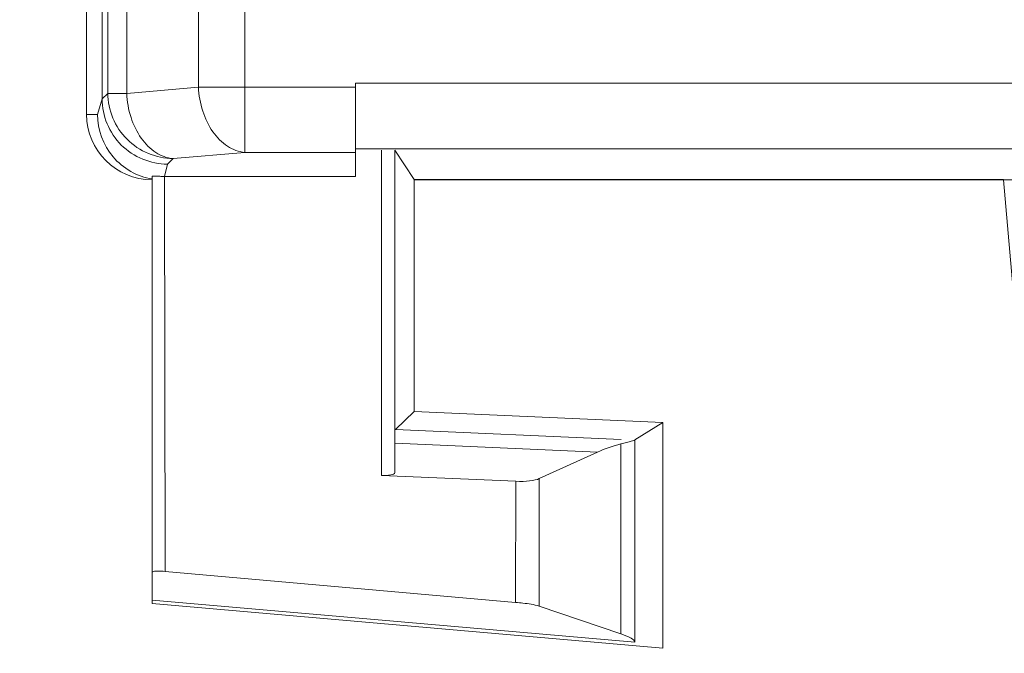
# Model space of a CAD drawing. Header units: millimetres. Extents: x -296 to 295, y -209 to 209.
# Tile 23 of 144: x -255.37 to -247.85, y -2.29 to 2.54. Entities that reach past the tile are written whole.
import ezdxf

# ---------------------------------------------------------------- set-up
doc = ezdxf.new("R2010")
doc.units = ezdxf.units.MM
doc.header["$MEASUREMENT"] = 0
doc.layers.add('layer 1', color=7, linetype='Continuous')

msp = doc.modelspace()

# ---------------------------------------------------------------- linework, layer by layer
at = {"layer": 'layer 1', "color": 1, "lineweight": 0}
msp.add_open_spline([(295.3283, 209.2747), (295.3283, 209.2747), (295.3283, -208.9236), (295.3283, -208.9236), (295.3283, -208.9236), (-296.1944, -208.9236), (-296.1944, -208.9236), (-296.1944, -208.9236), (-296.1944, 209.2747), (-296.1944, 209.2747), (-296.1944, 209.2747), (295.3283, 209.2747), (295.3283, 209.2747)], degree=3, knots=[0, 0, 0, 0, 0.25, 0.25, 0.25, 0.5, 0.5, 0.5, 0.75, 0.75, 0.75, 1, 1, 1, 1], dxfattribs=at)
at = {"layer": 'layer 1', "color": 5, "lineweight": 0}
msp.add_open_spline([(-281.2487, 194.7284), (-281.2487, 194.7284), (-281.2487, -197.0649), (-281.2487, -197.0649), (-281.2487, -197.0649), (283.3586, -197.0649), (283.3586, -197.0649)], degree=3, knots=[0, 0, 0, 0, 0.5, 0.5, 0.5, 1, 1, 1, 1], dxfattribs=at)
at = {"layer": 'layer 1', "lineweight": 9}
for points in [[(-254.8543, 1.821), (-254.8543, 1.821), (-254.8543, 160.8214), (-254.8543, 160.8214)], [(-253.6472, 2.0286), (-253.6472, 2.0286), (-253.6472, 124.1743), (-253.6472, 124.1743)], [(-254.7366, 124.0543), (-254.7366, 124.0543), (-254.7366, 1.9381), (-254.7366, 1.9381)], [(-254.6927, 124.0543), (-254.6927, 124.0543), (-254.6927, 1.9806), (-254.6927, 1.9806)], [(-254.5482, 1.9806), (-254.5482, 1.9806), (-254.5482, 124.0349), (-254.5482, 124.0349)], [(-254.0007, 124.0349), (-254.0007, 124.0349), (-254.0007, 2.0285), (-254.0007, 2.0285)], [(-234.907, 2.0579), (-234.907, 2.0579), (-252.8016, 2.0579), (-252.8016, 2.0579)], [(-252.8016, 1.3475), (-252.8016, 1.3475), (-252.8016, 2.0579), (-252.8016, 2.0579)], [(-254.7366, 1.9381), (-254.7366, 1.9381), (-254.6927, 1.9806), (-254.6927, 1.9806)], [(-254.5482, 1.9806), (-254.5482, 1.9806), (-254.6927, 1.9806), (-254.6927, 1.9806)], [(-254.5482, 1.9806), (-254.5482, 1.9806), (-254.0007, 2.0285), (-254.0007, 2.0285)], [(-252.8016, 2.0286), (-252.8016, 2.0286), (-254.0007, 2.0285), (-254.0007, 2.0285)], [(-253.6472, 2.0286), (-253.6472, 2.0286), (-253.6473, 1.5307), (-253.6473, 1.5307)], [(-254.772, 1.8185), (-254.772, 1.8185), (-254.7366, 1.9381), (-254.7366, 1.9381)], [(-254.8543, 1.821), (-254.8541, 1.545), (-254.6303, 1.3214), (-254.3543, 1.3214)], [(-254.8542, 1.8208), (-254.8542, 1.8208), (-254.772, 1.8208), (-254.772, 1.8208)], [(-253.6473, 1.5307), (-253.6473, 1.5307), (-254.1948, 1.4828), (-254.1948, 1.4828)], [(-253.6473, 1.5307), (-253.6473, 1.5307), (-252.8016, 1.5307), (-252.8016, 1.5307)], [(-252.8016, 1.5579), (-252.8016, 1.5579), (-234.907, 1.5579), (-234.907, 1.5579)], [(-252.6025, 1.5472), (-252.6025, 1.5472), (-252.6025, -0.9353), (-252.6025, -0.9353)], [(-252.5025, 1.5467), (-252.5025, 1.5467), (-252.3532, 1.3228), (-252.3532, 1.3228)], [(-252.5025, -0.9148), (-252.5025, -0.9148), (-252.5025, 1.5467), (-252.5025, 1.5467)], [(-254.2374, 1.4402), (-254.2374, 1.4402), (-254.2597, 1.3475), (-254.2597, 1.3475)], [(-254.1948, 1.4828), (-254.1948, 1.4828), (-254.2374, 1.4402), (-254.2374, 1.4402)], [(-254.3543, -1.9124), (-254.3543, -1.9124), (-254.3543, 1.3462), (-254.3543, 1.3462)], [(-252.8016, 1.3475), (-252.8016, 1.3475), (-254.2597, 1.3475), (-254.2597, 1.3475)], [(-254.2597, 1.3475), (-254.2597, 1.3475), (-254.2543, -1.6686), (-254.2543, -1.6686)], [(-247.8543, 1.3228), (-247.8543, 1.3228), (-252.3532, 1.3228), (-252.3532, 1.3228)], [(-252.3532, 1.3228), (-252.3532, 1.3228), (-252.3532, -0.4482), (-252.3532, -0.4482)], [(-252.3532, 1.3214), (-252.3532, 1.3214), (-235.3553, 1.3214), (-235.3553, 1.3214)], [(-247.5518, -2.1359), (-247.5518, -2.1359), (-247.8543, 1.3214), (-247.8543, 1.3214)], [(-252.3532, -0.4482), (-252.3532, -0.4482), (-252.4964, -0.5853), (-252.4964, -0.5853)], [(-252.3532, -0.4482), (-252.3532, -0.4482), (-250.4554, -0.531), (-250.4554, -0.531)], [(-250.7744, -0.6604), (-250.7744, -0.6604), (-252.4964, -0.5853), (-252.4964, -0.5853)], [(-250.4554, -0.531), (-250.4554, -0.531), (-250.6702, -0.665), (-250.6702, -0.665)], [(-250.4554, -0.531), (-250.4554, -0.531), (-250.4554, -2.2536), (-250.4554, -2.2536)], [(-250.6702, -0.665), (-250.6703, -0.665), (-250.6703, -0.6651), (-250.6704, -0.6653)], [(-250.6704, -2.2094), (-250.6704, -2.2094), (-250.6704, -0.6653), (-250.6704, -0.6653)], [(-252.4994, -0.6897), (-252.4994, -0.6897), (-250.9545, -0.7572), (-250.9545, -0.7572)], [(-250.7759, -0.6951), (-250.836, -0.7096), (-250.8956, -0.7303), (-250.9545, -0.7572)], [(-250.7759, -0.6951), (-250.7759, -0.6951), (-250.7759, -2.1449), (-250.7759, -2.1449)], [(-250.9545, -0.7572), (-250.9545, -0.7572), (-251.399, -0.9602), (-251.399, -0.9602)], [(-252.6025, -0.9353), (-252.6025, -0.9353), (-251.5779, -0.9801), (-251.5779, -0.9801)], [(-251.5779, -0.9801), (-251.5021, -0.9834), (-251.4329, -0.9757), (-251.399, -0.9602)], [(-251.399, -0.9602), (-251.399, -0.9602), (-251.3992, -1.9341), (-251.3992, -1.9341)], [(-251.5812, -1.9043), (-251.5812, -1.9043), (-251.5779, -0.9801), (-251.5779, -0.9801)], [(-254.2543, -1.6686), (-254.2749, -1.6668), (-254.2951, -1.6658), (-254.3119, -1.6658)], [(-254.2543, -1.6686), (-254.2543, -1.6686), (-251.5812, -1.9043), (-251.5812, -1.9043)], [(-254.3543, -1.8884), (-254.3543, -1.8884), (-250.6704, -2.2091), (-250.6704, -2.2091)], [(-250.4554, -2.2536), (-250.4554, -2.2536), (-254.3543, -1.9124), (-254.3543, -1.9124)], [(-251.3992, -1.9341), (-251.3992, -1.9341), (-250.7759, -2.1449), (-250.7759, -2.1449)]]:
    msp.add_open_spline(points, degree=3, dxfattribs=at)
for points, knots in [([(-254.6927, 1.9806), (-254.6917, 1.854), (-254.6381, 1.7226), (-254.5457, 1.6301), (-254.4532, 1.5375), (-254.3217, 1.4838), (-254.1948, 1.4828)], [0, 0, 0, 0, 0.5, 0.5, 0.5, 1, 1, 1, 1]), ([(-254.1948, 1.4828), (-254.2408, 1.4868), (-254.2859, 1.504), (-254.3252, 1.5291), (-254.3698, 1.5576), (-254.4069, 1.5961), (-254.4373, 1.639), (-254.4714, 1.6871), (-254.4971, 1.7408), (-254.5153, 1.7969), (-254.5346, 1.8563), (-254.5455, 1.9185), (-254.5482, 1.9806)], [0, 0, 0, 0, 0.25, 0.25, 0.25, 0.5, 0.5, 0.5, 0.75, 0.75, 0.75, 1, 1, 1, 1]), ([(-254.0007, 2.0285), (-253.998, 1.9664), (-253.9871, 1.9043), (-253.9679, 1.8449), (-253.9497, 1.7888), (-253.924, 1.735), (-253.8899, 1.6869), (-253.8594, 1.644), (-253.8223, 1.6054), (-253.7777, 1.577), (-253.7384, 1.5519), (-253.6933, 1.5347), (-253.6473, 1.5307)], [0, 0, 0, 0, 0.25, 0.25, 0.25, 0.5, 0.5, 0.5, 0.75, 0.75, 0.75, 1, 1, 1, 1]), ([(-254.7366, 1.9381), (-254.736, 1.8111), (-254.6822, 1.6794), (-254.5894, 1.5868), (-254.4966, 1.4942), (-254.3645, 1.4408), (-254.2374, 1.4402)], [0, 0, 0, 0, 0.5, 0.5, 0.5, 1, 1, 1, 1]), ([(-254.772, 1.8185), (-254.7713, 1.7042), (-254.7284, 1.5865), (-254.6524, 1.4969), (-254.5763, 1.4073), (-254.4671, 1.3457), (-254.3543, 1.3273)], [0, 0, 0, 0, 0.5, 0.5, 0.5, 1, 1, 1, 1]), ([(-254.2597, 1.3475), (-254.2719, 1.3473), (-254.2837, 1.3473), (-254.2963, 1.3477), (-254.3068, 1.348), (-254.3178, 1.3486), (-254.3269, 1.3485), (-254.333, 1.3485), (-254.3382, 1.3482), (-254.3472, 1.3485), (-254.3505, 1.3486), (-254.3543, 1.3488), (-254.3543, 1.3463)], [0, 0, 0, 0, 0.25, 0.25, 0.25, 0.5, 0.5, 0.5, 0.75, 0.75, 0.75, 1, 1, 1, 1]), ([(-250.7759, -0.6951), (-250.7609, -0.6915), (-250.7461, -0.6875), (-250.7308, -0.6838), (-250.7196, -0.6811), (-250.7081, -0.6785), (-250.6979, -0.6748), (-250.6915, -0.6725), (-250.6857, -0.6697), (-250.6777, -0.6685), (-250.6746, -0.668), (-250.6713, -0.6678), (-250.6704, -0.6653)], [0, 0, 0, 0, 0.25, 0.25, 0.25, 0.5, 0.5, 0.5, 0.75, 0.75, 0.75, 1, 1, 1, 1]), ([(-252.6025, -0.9353), (-252.5788, -0.9364), (-252.5599, -0.9357), (-252.5313, -0.931), (-252.518, -0.9288), (-252.5026, -0.9257), (-252.5025, -0.9147)], [0, 0, 0, 0, 0.5, 0.5, 0.5, 1, 1, 1, 1]), ([(-254.3543, -1.674), (-254.3552, -1.6708), (-254.3504, -1.6692), (-254.3462, -1.6681), (-254.3317, -1.6642), (-254.3234, -1.6658), (-254.3119, -1.6658)], [0, 0, 0, 0, 0.5, 0.5, 0.5, 1, 1, 1, 1]), ([(-251.5779, -1.9046), (-251.5597, -1.9061), (-251.5416, -1.9082), (-251.5234, -1.9103), (-251.4816, -1.9152), (-251.4395, -1.9205), (-251.3997, -1.9339)], [0, 0, 0, 0, 0.5, 0.5, 0.5, 1, 1, 1, 1]), ([(-250.6704, -2.2091), (-250.671, -2.1954), (-250.6849, -2.1861), (-250.698, -2.1784), (-250.7251, -2.1627), (-250.7492, -2.1539), (-250.7759, -2.1449)], [0, 0, 0, 0, 0.5, 0.5, 0.5, 1, 1, 1, 1])]:
    msp.add_open_spline(points, degree=3, knots=knots, dxfattribs=at)

doc.saveas('drawing.dxf')
